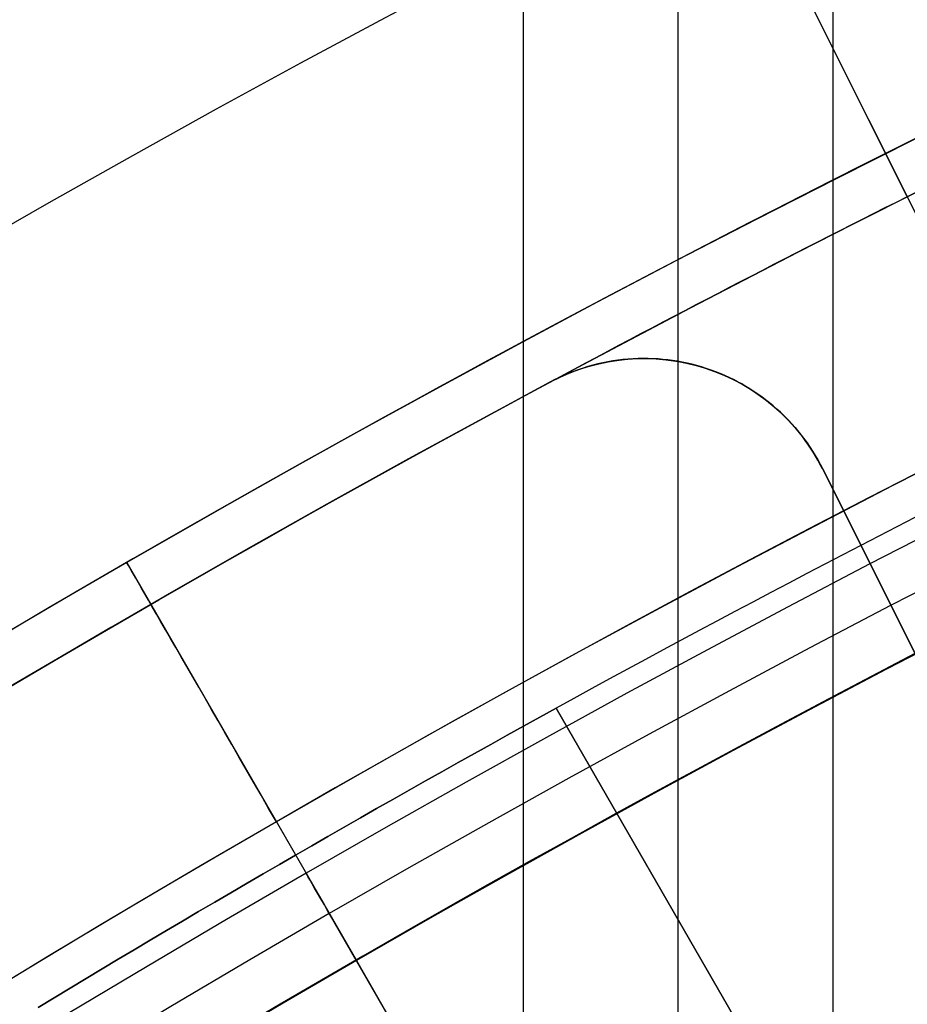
# Model space of a CAD drawing. Extents: x 19499 to 20475, y -6718 to -5871.
# Tile 33 of 60: x 19949.82 to 19954.27, y -6340.21 to -6335.28. Entities that reach past the tile are written whole.
import ezdxf

# ---------------------------------------------------------------- set-up
doc = ezdxf.new("R2010")
doc.units = 0
doc.layers.get('0').update_dxf_attribs({"linetype": 'CONTINUOUS'})
doc.layers.add('BLANCO_METALICO', color=7, linetype='CONTINUOUS')
doc.layers.add('COLOR', color=7, linetype='CONTINUOUS')

msp = doc.modelspace()

# ---------------------------------------------------------------- linework, layer by layer
for p, q in [((19952.34196950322, -5871.438871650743, 56.29548337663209), (19952.34196949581, -6358.773245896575, 56.29548337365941)), ((19953.11859074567, -6358.063042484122, 56.71842685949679), (19953.11859074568, -5871.438871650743, 56.71842685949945)), ((19953.89521199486, -5871.438871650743, 57.1413703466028), (19953.89521198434, -6357.380755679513, 57.14137034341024)), ((19950.35453021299, -6337.998610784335, 89.37470231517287), (19951.50453021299, -6339.990469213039, 89.37470231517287)), ((19950.35453021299, -6337.998610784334, 48.00000292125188), (19950.35453021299, -6337.998610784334, 54.89315626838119)), ((19950.35453021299, -6337.998610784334, 60.58108248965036), (19950.35453021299, -6337.998610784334, 89.37470231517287)), ((19951.10453021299, -6339.297648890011, 46.50000292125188), (19951.50453021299, -6339.990469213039, 46.50000292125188)), ((19961.87569657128, -6357.953856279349, 103.091743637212), (19951.37006307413, -6339.757565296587, 89.0558051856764)), ((19951.50453021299, -6339.990469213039, 46.50000292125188), (19951.50453021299, -6339.990469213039, 55.15864208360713)), ((19951.50453021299, -6339.990469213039, 60.84658838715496), (19951.50453021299, -6339.990469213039, 89.37470231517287)), ((19951.50603042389, -6339.993067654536, 88.12500292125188), (19960.93014173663, -6356.316107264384, 88.12500292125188))]:
    msp.add_line(p, q)
at = {"extrusion": (-0.2249510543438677, -1.11795451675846e-14, 0.9743700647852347)}
msp.add_lwpolyline([(6360.200023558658, 19552.36882843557), (6359.724608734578, 19552.03371077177), (6359.251445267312, 19551.69451949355), (6358.780582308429, 19551.35127798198), (6358.31206871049, 19551.00401044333), (6357.845953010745, 19550.65274190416), (6357.382283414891, 19550.29749820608), (6356.921107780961, 19549.93830600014), (6356.462473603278, 19549.5751927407), (6356.006427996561, 19549.208186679), (6355.553017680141, 19548.83731685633), (6355.102288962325, 19548.46261309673), (6354.654287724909, 19548.08410599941), (6354.209059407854, 19547.7018269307), (6353.766648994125, 19547.31580801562), (6353.327100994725, 19546.92608212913), (6352.890459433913, 19546.53268288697), (6352.456767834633, 19546.13564463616), (6352.026069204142, 19545.73500244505), (6351.598406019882, 19545.33079209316), (6351.173820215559, 19544.92305006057), (6350.752353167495, 19544.51181351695), (6350.334045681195, 19544.09712031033), (6349.918937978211, 19543.67900895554), (6349.507069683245, 19543.25751862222), (6349.098479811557, 19542.83268912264), (6348.693206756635, 19542.40456089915), (6348.291288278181, 19541.97317501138), (6347.892761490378, 19541.53857312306), (6347.497662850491, 19541.10079748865), (6347.106028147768, 19540.6598909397), (6346.717892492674, 19540.21589687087), (6346.333290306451, 19539.76885922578), (6345.952255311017, 19539.31882248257), (6345.574820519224, 19538.86583163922), (6345.20101822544, 19538.4099321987), (6344.830879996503, 19537.95117015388), (6344.464436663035, 19537.48959197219), (6344.101718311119, 19537.02524458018), (6343.742754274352, 19536.55817534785), (6343.387573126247, 19536.08843207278), (6343.036202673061, 19535.61606296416), (6342.688669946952, 19535.14111662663), (6342.345001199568, 19534.66364204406), (6342.005221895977, 19534.18368856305), (6341.669356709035, 19533.70130587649), (6341.33742951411, 19533.21654400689), (6341.009463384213, 19532.72945328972), (6340.685480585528, 19532.24008435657), (6340.365502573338, 19531.7484881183), (6340.049549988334, 19531.25471574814), (6339.737642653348, 19530.75881866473), (6339.429799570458, 19530.26084851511), (6339.1260389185, 19529.76085715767), (6338.826378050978, 19529.25889664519), (6338.530833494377, 19528.75501920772), (6338.239420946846, 19528.24927723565), (6337.952155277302, 19527.74172326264), (6337.669050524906, 19527.23240994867), (6337.390119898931, 19526.72139006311), (6337.115375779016, 19526.2087164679), (6336.844829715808, 19525.69444210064), (6336.578492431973, 19525.17861995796), (6336.31637382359, 19524.66130307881), (6336.058482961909, 19524.14254452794), (6335.804828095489, 19523.62239737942), (6335.555416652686, 19523.10091470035), (6335.310255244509, 19522.5781495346), (6335.069349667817, 19522.0541548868), (6334.832704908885, 19521.52898370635), (6334.600325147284, 19521.00268887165), (6334.372213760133, 19520.4753231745), (6334.148373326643, 19519.94693930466), (6333.928805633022, 19519.41758983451), (6333.713511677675, 19518.88732720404), (6333.502491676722, 19518.35620370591), (6333.295745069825, 19517.82427147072), (6333.093270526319, 19517.29158245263), (6332.895065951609, 19516.75818841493), (6332.701128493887, 19516.22414091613), (6332.511454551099, 19515.68949129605), (6332.326039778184, 19515.15429066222), (6332.144879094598, 19514.61858987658), (6331.967966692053, 19514.08243954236), (6331.795296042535, 19513.54588999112), (6331.626859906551, 19513.00899127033), (6331.462650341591, 19512.47179313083), (6331.302658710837, 19511.93434501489), (6331.146875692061, 19511.39669604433), (6330.995291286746, 19510.85889500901), (6330.847894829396, 19510.32099035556), (6330.70467499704, 19509.78303017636), (6330.565619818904, 19509.24506219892), (6330.430716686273, 19508.70713377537), (6330.299952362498, 19508.1692918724), (6330.173312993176, 19507.6315830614), (6330.050784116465, 19507.09405350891), (6329.932350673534, 19506.55674896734), (6329.817997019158, 19506.01971476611), (6329.70770693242, 19505.48299580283), (6329.601463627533, 19504.94663653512), (6329.499249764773, 19504.41068097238), (6329.401047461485, 19503.87517266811), (6329.306838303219, 19503.34015471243), (6329.216603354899, 19502.80566972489), (6329.130323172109, 19502.27175984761), (6329.047977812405, 19501.73846673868), (6328.969546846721, 19501.20583156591), (6328.895009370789, 19500.67389500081), (6328.824344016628, 19500.14269721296), (6328.757528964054, 19499.61227786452), (6328.694541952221, 19499.0826761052), (6328.635360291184, 19498.5539305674), (6328.579960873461, 19498.02607936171), (6328.528320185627, 19497.49916007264), (6328.480414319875, 19496.97320975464), (6328.436218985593, 19496.44826492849), (6328.39570952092, 19495.9243615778), (6328.358860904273, 19495.40153514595), (6328.325647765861, 19494.87982053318), (6328.296044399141, 19494.35925209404), (6328.270024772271, 19493.83986363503), (6328.247562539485, 19493.32168841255), (6328.228631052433, 19492.80475913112), (6328.213203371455, 19492.28910794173), (6328.201252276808, 19491.77476644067), (6328.192750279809, 19491.26176566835), (6328.187669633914, 19490.75013610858), (6328.185982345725, 19490.23990768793), (6328.187729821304, 19489.7206589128), (6328.192992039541, 19489.1999596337), (6328.201798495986, 19488.67784140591), (6328.214178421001, 19488.15433638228), (6328.23016076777, 19487.62947731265), (6328.249774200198, 19487.10329754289), (6328.273047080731, 19486.57583101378), (6328.300007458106, 19486.0471122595), (6328.330683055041, 19485.51717640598), (6328.36510125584, 19484.98605916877), (6328.403289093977, 19484.45379685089), (6328.445273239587, 19483.9204263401), (6328.491079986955, 19483.38598510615), (6328.540735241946, 19482.85051119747), (6328.594264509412, 19482.31404323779), (6328.651692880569, 19481.77662042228), (6328.713045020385, 19481.23828251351), (6328.778345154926, 19480.69906983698), (6328.847617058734, 19480.15902327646), (6328.920884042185, 19479.61818426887), (6328.998168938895, 19479.076594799), (6329.079494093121, 19478.53429739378), (6329.164881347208, 19477.99133511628), (6329.254352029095, 19477.44775155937), (6329.347926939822, 19476.90359083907), (6329.445626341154, 19476.35889758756), (6329.547469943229, 19475.81371694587), (6329.653476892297, 19475.2680945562), (6329.763665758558, 19474.72207655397), (6329.87805452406, 19474.17570955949), (6329.996660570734, 19473.62904066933), (6330.119500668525, 19473.08211744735), (6330.24659096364, 19472.53498791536), (6330.377946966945, 19471.98770054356), (6330.513583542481, 19471.44030424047), (6330.653514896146, 19470.89284834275), (6330.797754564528, 19470.34538260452), (6330.946315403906, 19469.79795718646), (6331.099209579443, 19469.25062264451), (6331.256448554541, 19468.70342991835), (6331.418043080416, 19468.15643031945), (6331.584003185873, 19467.60967551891), (6331.754338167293, 19467.06321753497), (6331.929056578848, 19466.51710872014), (6332.108166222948, 19465.97140174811), (6332.291674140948, 19465.42614960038), (6332.479586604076, 19464.8814055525), (6332.671909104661, 19464.33722316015), (6332.868646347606, 19463.79365624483), (6333.069802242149, 19463.25075887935), (6333.275379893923, 19462.70858537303), (6333.48538159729, 19462.16719025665), (6333.699808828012, 19461.62662826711), (6333.918662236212, 19461.08695433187), (6334.141941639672, 19460.54822355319), (6334.369646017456, 19460.01049119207), (6334.601773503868, 19459.47381265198), (6334.83832138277, 19458.93824346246), (6335.079286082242, 19458.40383926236), (6335.324663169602, 19457.87065578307), (6335.574447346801, 19457.33874883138), (6335.828632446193, 19456.8081742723), (6336.087211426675, 19456.27898801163), (6336.350176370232, 19455.75124597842), (6336.617518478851, 19455.22500410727), (6336.889228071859, 19454.70031832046), (6337.165294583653, 19454.17724451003), (6337.445706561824, 19453.65583851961), (6337.730451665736, 19453.13615612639), (6338.019516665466, 19452.61825302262), (6338.31288744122, 19452.10218479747), (6338.610548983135, 19451.58800691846), (6338.912485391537, 19451.07577471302), (6339.218679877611, 19450.56554334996), (6339.529114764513, 19450.05736782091), (6339.843771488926, 19449.55130292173), (6340.162630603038, 19449.04740323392), (6340.485671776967, 19448.54572310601), (6340.812873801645, 19448.04631663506), (6341.144214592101, 19447.54923764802), (6341.479671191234, 19447.05453968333), (6341.819219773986, 19446.56227597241), (6342.16283565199, 19446.07249942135), (6342.510493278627, 19445.58526259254), (6342.862166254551, 19445.10061768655), (6343.217827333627, 19444.618616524), (6343.577448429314, 19444.13931052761), (6343.941000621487, 19443.66275070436), (6344.30845416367, 19443.18898762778), (6344.679778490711, 19442.71807142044), (6345.054942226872, 19442.25005173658), (6345.433913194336, 19441.78497774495), (6345.816658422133, 19441.3228981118), (6346.203144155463, 19440.8638609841), (6346.593335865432, 19440.40791397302), (6346.987198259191, 19439.95510413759), (6347.384695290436, 19439.50547796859), (6347.785790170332, 19439.05908137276), (6348.190445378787, 19438.61595965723), (6348.598622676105, 19438.17615751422), (6349.010283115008, 19437.73971900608), (6349.42538705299, 19437.30668755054), (6349.843894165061, 19436.87710590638), (6350.265763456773, 19436.45101615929), (6350.690953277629, 19436.0284597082), (6351.119421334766, 19435.60947725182), (6351.55112470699, 19435.1941087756), (6351.986019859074, 19434.78239353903), (6352.42406265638, 19434.37437006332), (6352.865208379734, 19433.97007611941), (6353.30941174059, 19433.56954871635), (6353.756626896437, 19433.17282409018), (6354.206807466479, 19432.77993769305), (6354.659906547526, 19432.39092418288), (6355.115876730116, 19432.0058174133), (6355.574670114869, 19431.62465042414), (6356.036238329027, 19431.24745543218), (6356.500532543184, 19430.87426382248), (6356.967503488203, 19430.50510614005), (6357.437101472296, 19430.14001208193), (6357.909276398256, 19429.77901048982), (6358.383977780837, 19429.422129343), (6358.861154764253, 19429.06939575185), (6359.340756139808, 19428.72083595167), (6359.822730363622, 19428.37647529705), (6360.307025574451, 19428.03633825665), (6360.793589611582, 19427.70044840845), (6361.282370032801, 19427.3688284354)], dxfattribs=at)
at = {"extrusion": (-0.2249510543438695, -3.015203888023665e-14, 0.9743700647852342)}
msp.add_lwpolyline([(6359.442406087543, 19427.36882843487), (6358.976475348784, 19427.70615198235), (6358.51281594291, 19428.04741172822), (6358.051474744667, 19428.39258390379), (6357.592498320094, 19428.74164396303), (6357.13593291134, 19429.0945665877), (6356.681824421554, 19429.45132569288), (6356.230218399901, 19429.81189443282), (6355.781160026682, 19430.17624520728), (6355.334694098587, 19430.54434966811), (6354.890865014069, 19430.91617872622), (6354.449716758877, 19431.291702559), (6354.011292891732, 19431.67089061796), (6353.57563653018, 19432.05371163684), (6353.14279033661, 19432.44013363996), (6352.71279650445, 19432.83012395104), (6352.285696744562, 19433.22364920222), (6351.861532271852, 19433.62067534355), (6351.440343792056, 19434.02116765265), (6351.022171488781, 19434.42509074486), (6350.607055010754, 19434.83240858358), (6350.195033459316, 19435.24308449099), (6349.786145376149, 19435.65708115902), (6349.380428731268, 19436.07436066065), (6348.977920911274, 19436.49488446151), (6348.578658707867, 19436.91861343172), (6348.182678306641, 19437.34550785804), (6347.790015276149, 19437.77552745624), (6347.400704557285, 19438.20863138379), (6347.014780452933, 19438.64477825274), (6346.632276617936, 19439.0839261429), (6346.253226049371, 19439.52603261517), (6345.877661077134, 19439.97105472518), (6345.505613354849, 19440.41894903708), (6345.137113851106, 19440.8696716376), (6344.772192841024, 19441.32317815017), (6344.410879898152, 19441.77942374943), (6344.05320388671, 19442.23836317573), (6343.699192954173, 19442.69995074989), (6343.348874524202, 19443.1641403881), (6343.002275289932, 19443.63088561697), (6342.659421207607, 19444.10013958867), (6342.320337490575, 19444.57185509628), (6341.985048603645, 19445.04598458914), (6341.653578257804, 19445.52248018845), (6341.325949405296, 19446.00129370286), (6341.002184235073, 19446.4823766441), (6340.682304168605, 19446.96568024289), (6340.366329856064, 19447.45115546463), (6340.054281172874, 19447.93875302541), (6339.746177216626, 19448.42842340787), (6339.442036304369, 19448.92011687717), (6339.141875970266, 19449.41378349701), (6338.845712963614, 19449.90937314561), (6338.553563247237, 19450.40683553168), (6338.265441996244, 19450.90612021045), (6337.981363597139, 19451.40717659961), (6337.701341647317, 19451.90995399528), (6337.4253889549, 19452.41440158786), (6337.153517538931, 19452.92046847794), (6336.885738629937, 19453.42810369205), (6336.622062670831, 19453.93725619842), (6336.362499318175, 19454.44787492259), (6336.107057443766, 19454.95990876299), (6335.855745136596, 19455.47330660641), (6335.608569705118, 19455.98801734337), (6335.365537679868, 19456.50398988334), (6335.126654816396, 19457.02117316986), (6334.891926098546, 19457.53951619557), (6334.661355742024, 19458.05896801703), (6334.434947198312, 19458.57947776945), (6334.212703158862, 19459.10099468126), (6333.994625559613, 19459.62346808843), (6333.780715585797, 19460.14684744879), (6333.57097367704, 19460.67108235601), (6333.365399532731, 19461.19612255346), (6333.163992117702, 19461.72191794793), (6332.96674966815, 19462.24841862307), (6332.773669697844, 19462.77557485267), (6332.58474900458, 19463.30333711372), (6332.399983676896, 19463.83165609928), (6332.219369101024, 19464.36048273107), (6332.042899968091, 19464.88976817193), (6331.870570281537, 19465.41946383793), (6331.702373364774, 19465.94952141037), (6331.538301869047, 19466.47989284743), (6331.378347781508, 19467.01053039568), (6331.222502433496, 19467.54138660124), (6331.070756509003, 19468.07241432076), (6330.923100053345, 19468.60356673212), (6330.779522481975, 19469.13479734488), (6330.640012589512, 19469.66606001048), (6330.504558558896, 19470.19730893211), (6330.373147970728, 19470.72849867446), (6330.245767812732, 19471.25958417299), (6330.122404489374, 19471.79052074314), (6330.003043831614, 19472.32126408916), (6329.887671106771, 19472.85177031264), (6329.776271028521, 19473.38199592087), (6329.668827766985, 19473.91189783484), (6329.565324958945, 19474.44143339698), (6329.465745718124, 19474.97056037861), (6329.370072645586, 19475.49923698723), (6329.278287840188, 19476.02742187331), (6329.190372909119, 19476.55507413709), (6329.1063089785, 19477.08215333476), (6329.026076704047, 19477.60861948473), (6328.949656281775, 19478.13443307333), (6328.87702745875, 19478.65955506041), (6328.80816954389, 19479.18394688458), (6328.743061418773, 19479.70757046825), (6328.681681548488, 19480.2303882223), (6328.624007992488, 19480.75236305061), (6328.570018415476, 19481.27345835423), (6328.51969009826, 19481.79363803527), (6328.472999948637, 19482.31286650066), (6328.429924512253, 19482.83110866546), (6328.390439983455, 19483.34832995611), (6328.354522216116, 19483.86449631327), (6328.322146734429, 19484.37957419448), (6328.293288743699, 19484.89353057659), (6328.267923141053, 19485.40633295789), (6328.246024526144, 19485.91794936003), (6328.227567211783, 19486.42834832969), (6328.212525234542, 19486.93749894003), (6328.20087236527, 19487.44537079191), (6328.19258211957, 19487.95193401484), (6328.187627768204, 19488.45715926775), (6328.185982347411, 19488.96101773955), (6328.187775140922, 19489.48695627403), (6328.193174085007, 19490.0143824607), (6328.202209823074, 19490.54326349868), (6328.214912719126, 19491.07356595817), (6328.231312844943, 19491.60525578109), (6328.251439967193, 19492.1382982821), (6328.275323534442, 19492.67265814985), (6328.302992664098, 19493.2082994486), (6328.334476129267, 19493.74518562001), (6328.369802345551, 19494.28327948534), (6328.408999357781, 19494.82254324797), (6328.452094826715, 19495.36293849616), (6328.499116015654, 19495.90442620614), (6328.550089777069, 19496.44696674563), (6328.605042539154, 19496.99051987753), (6328.664000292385, 19497.53504476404), (6328.726988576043, 19498.08049997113), (6328.794032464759, 19498.62684347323), (6328.865156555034, 19499.17403265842), (6328.94038495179, 19499.72202433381), (6329.01974125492, 19500.27077473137), (6329.10324854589, 19500.82023951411), (6329.190929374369, 19501.37037378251), (6329.282805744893, 19501.92113208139), (6329.378899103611, 19502.47246840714), (6329.479230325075, 19503.02433621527), (6329.583819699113, 19503.57668842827), (6329.692686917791, 19504.12947744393), (6329.805851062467, 19504.68265514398), (6329.923330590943, 19505.23617290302), (6330.045143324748, 19505.78998159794), (6330.171306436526, 19506.34403161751), (6330.301836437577, 19506.89827287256), (6330.436749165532, 19507.45265480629), (6330.57605977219, 19508.0071264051), (6330.719782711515, 19508.56163620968), (6330.867931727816, 19509.11613232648), (6331.020519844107, 19509.67056243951), (6331.177559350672, 19510.22487382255), (6331.339061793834, 19510.77901335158), (6331.505037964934, 19511.33292751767), (6331.675497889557, 19511.88656244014), (6331.85045081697, 19512.43986388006), (6332.029905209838, 19512.99277725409), (6332.213868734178, 19513.54524764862), (6332.402348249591, 19514.09721983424), (6332.595349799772, 19514.64863828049), (6332.792878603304, 19515.19944717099), (6332.994939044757, 19515.74959041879), (6333.201534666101, 19516.29901168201), (6333.412668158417, 19516.84765437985), (6333.62834135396, 19517.39546170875), (6333.848555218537, 19517.94237665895), (6334.073309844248, 19518.4883420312), (6334.302604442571, 19519.03330045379), (6334.536437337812, 19519.57719439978), (6334.774805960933, 19520.11996620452), (6335.017706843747, 19520.66155808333), (6335.265135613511, 19521.20191214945), (6335.517086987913, 19521.74097043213), (6335.773554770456, 19522.27867489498), (6336.034531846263, 19522.81496745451), (6336.30001017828, 19523.34978999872), (6336.569980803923, 19523.88308440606), (6336.844433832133, 19524.4147925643), (6337.123358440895, 19524.94485638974), (6337.406742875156, 19525.47321784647), (6337.694574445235, 19525.99981896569), (6337.986839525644, 19526.5246018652), (6338.283523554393, 19527.047508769), (6338.584611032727, 19527.56848202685), (6338.890085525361, 19528.08746413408), (6339.199929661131, 19528.60439775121), (6339.514125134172, 19529.11922572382), (6339.832652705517, 19529.63189110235), (6340.1554922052, 19530.14233716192), (6340.482622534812, 19530.6505074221), (6340.814021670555, 19531.15634566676), (6341.14966666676, 19531.6597959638), (6341.489533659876, 19532.16080268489), (6341.833597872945, 19532.6593105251), (6342.181833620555, 19533.15526452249), (6342.534214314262, 19533.64861007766), (6342.890712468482, 19534.13929297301), (6343.251299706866, 19534.62725939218), (6343.615946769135, 19535.11245593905), (6343.984623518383, 19535.59482965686), (6344.357298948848, 19536.07432804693), (6344.733941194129, 19536.55089908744), (6345.114517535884, 19537.02449125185), (6345.498994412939, 19537.49505352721), (6345.887337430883, 19537.96253543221), (6346.279511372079, 19538.42688703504), (6346.67548020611, 19538.888058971), (6347.075207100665, 19539.34600245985), (6347.47865443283, 19539.80066932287), (6347.885783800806, 19540.25201199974), (6348.29655603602, 19540.69998356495), (6348.710931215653, 19541.14453774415), (6349.128868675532, 19541.58562892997), (6349.550327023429, 19542.02321219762), (6349.975264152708, 19542.45724332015), (6350.403637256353, 19542.88767878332), (6350.835402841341, 19543.31447580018), (6351.270516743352, 19543.73759232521), (6351.708934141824, 19544.15698706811), (6352.150609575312, 19544.57261950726), (6352.595496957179, 19544.98444990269), (6353.043549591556, 19545.39243930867), (6353.494720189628, 19545.79654958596), (6353.948960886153, 19546.19674341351), (6354.406223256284, 19546.59298429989), (6354.866458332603, 19546.98523659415), (6355.329616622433, 19547.37346549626), (6355.795648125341, 19547.7576370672), (6356.26450235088, 19548.13771823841), (6356.736128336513, 19548.51367682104), (6357.210474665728, 19548.88548151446), (6357.687489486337, 19549.25310191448), (6358.167120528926, 19549.61650852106), (6358.649315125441, 19549.97567274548), (6359.134020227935, 19550.33056691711), (6359.621182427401, 19550.68116428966), (6360.110747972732, 19551.02743904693), (6360.602662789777, 19551.36936630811), (6361.09687250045, 19551.70692213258), (6361.593322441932, 19552.04008352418), (6362.091957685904, 19552.36882843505)], dxfattribs=at)
at = {"extrusion": (-0.22495105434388, -7.42592876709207e-14, 0.9743700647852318)}
msp.add_lwpolyline([(6365.65021169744, 19427.3688284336), (6365.139662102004, 19427.67779683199), (6364.631116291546, 19427.99146154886), (6364.124634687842, 19428.30980361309), (6363.620277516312, 19428.63280297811), (6363.1181047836, 19428.96043852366), (6362.618176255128, 19429.2926880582), (6362.120551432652, 19429.62952832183), (6361.625289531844, 19429.97093498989), (6361.132449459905, 19430.31688267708), (6360.642089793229, 19430.66734494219), (6360.154268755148, 19431.02229429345), (6359.669044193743, 19431.38170219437), (6359.186473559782, 19431.74553907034), (6358.706613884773, 19432.11377431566), (6358.229521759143, 19432.48637630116), (6357.755253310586, 19432.86331238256), (6357.283864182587, 19433.2445489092), (6356.81540951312, 19433.63005123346), (6356.349943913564, 19434.01978372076), (6355.887521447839, 19434.41370976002), (6355.428195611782, 19434.81179177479), (6354.97201931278, 19435.21399123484), (6354.519044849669, 19435.62026866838), (6354.069323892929, 19436.03058367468), (6353.622907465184, 19436.4448949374), (6353.179845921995, 19436.86316023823), (6352.740188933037, 19437.2853364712), (6352.303985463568, 19437.71137965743), (6351.871283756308, 19438.14124496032), (6351.442131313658, 19438.57488670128), (6351.016574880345, 19439.01225837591), (6350.594660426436, 19439.45331267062), (6350.176433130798, 19439.89800147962), (6349.761937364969, 19440.34627592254), (6349.351216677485, 19440.79808636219), (6348.944313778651, 19441.25338242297), (6348.541270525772, 19441.71211300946), (6348.142127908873, 19442.17422632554), (6347.746926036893, 19442.63966989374), (6347.355704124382, 19443.10839057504), (6346.968500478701, 19443.58033458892), (6346.585352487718, 19444.05544753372), (6346.206296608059, 19444.53367440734), (6345.83136835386, 19445.01495962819), (6345.460602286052, 19445.49924705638), (6345.094032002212, 19445.98648001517), (6344.731690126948, 19446.47660131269), (6344.37360830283, 19446.96955326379), (6344.019817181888, 19447.4652777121), (6343.670346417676, 19447.96371605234), (6343.32522465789, 19448.46480925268), (6342.984479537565, 19448.96849787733), (6342.648137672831, 19449.47472210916), (6342.316224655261, 19449.98342177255), (6341.988765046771, 19450.49453635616), (6341.665782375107, 19451.00800503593), (6341.34729912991, 19451.52376669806), (6341.033336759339, 19452.04175996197), (6340.723915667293, 19452.5619232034), (6340.419055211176, 19453.08419457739), (6340.118773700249, 19453.60851204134), (6339.823088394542, 19454.13481337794), (6339.53201550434, 19454.66303621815), (6339.245570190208, 19455.19311806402), (6338.963766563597, 19455.72499631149), (6338.686617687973, 19456.25860827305), (6338.41413558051, 19456.7938912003), (6338.146331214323, 19457.33078230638), (6337.883214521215, 19457.86921878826), (6337.624794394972, 19458.40913784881), (6337.371078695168, 19458.9504767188), (6337.122074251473, 19459.4931726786), (6336.877786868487, 19460.03716307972), (6336.638221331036, 19460.58238536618), (6336.403381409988, 19461.1287770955), (6336.173269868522, 19461.67627595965), (6335.947888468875, 19462.22481980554), (6335.727237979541, 19462.77434665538), (6335.511318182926, 19463.32479472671), (6335.300127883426, 19463.87610245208), (6335.093664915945, 19464.42820849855), (6334.891926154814, 19464.98105178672), (6334.694907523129, 19465.5345715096), (6334.502604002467, 19466.088707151), (6334.315009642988, 19466.64339850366), (6334.132117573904, 19467.198585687), (6333.95392001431, 19467.75420916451), (6333.780408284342, 19468.31020976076), (6333.611572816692, 19468.86652867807), (6333.447403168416, 19469.42310751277), (6333.28788803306, 19469.97988827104), (6333.133015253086, 19470.53681338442), (6332.982771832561, 19471.09382572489), (6332.837143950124, 19471.6508686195), (6332.696116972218, 19472.20788586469), (6332.559675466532, 19472.76482174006), (6332.427803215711, 19473.32162102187), (6332.300483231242, 19473.87822899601), (6332.177697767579, 19474.43459147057), (6332.05942833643, 19474.99065478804), (6331.945655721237, 19475.54636583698), (6331.836359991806, 19476.10167206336), (6331.731520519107, 19476.65652148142), (6331.631115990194, 19477.2108626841), (6331.535124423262, 19477.76464485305), (6331.443523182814, 19478.31781776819), (6331.356288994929, 19478.87033181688), (6331.273397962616, 19479.42213800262), (6331.194825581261, 19479.97318795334), (6331.120546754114, 19480.52343392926), (6331.05053580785, 19481.07282883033), (6330.984766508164, 19481.62132620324), (6330.923212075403, 19482.16888024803), (6330.865845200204, 19482.71544582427), (6330.81263805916, 19483.26097845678), (6330.76356233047, 19483.80543434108), (6330.718589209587, 19484.34877034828), (6330.677689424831, 19484.89094402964), (6330.640833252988, 19485.43191362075), (6330.607990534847, 19485.97163804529), (6330.579130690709, 19486.5100769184), (6330.554222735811, 19487.04719054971), (6330.533235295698, 19487.58293994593), (6330.516136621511, 19488.11728681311), (6330.502894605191, 19488.65019355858), (6330.493476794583, 19489.18162329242), (6330.487850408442, 19489.71153982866), (6330.48598235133, 19490.23990768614), (6330.487781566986, 19490.75844860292), (6330.493200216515, 19491.27848183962), (6330.502269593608, 19491.79997387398), (6330.515020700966, 19492.32289052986), (6330.531484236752, 19492.84719697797), (6330.551690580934, 19493.3728577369), (6330.575669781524, 19493.89983667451), (6330.603451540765, 19494.42809700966), (6330.635065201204, 19494.95760131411), (6330.670539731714, 19495.48831151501), (6330.709903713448, 19496.02018889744), (6330.753185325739, 19496.55319410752), (6330.800412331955, 19497.08728715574), (6330.851612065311, 19497.62242742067), (6330.906811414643, 19498.158573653), (6330.966036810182, 19498.69568398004), (6331.029314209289, 19499.23371591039), (6331.096669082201, 19499.77262633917), (6331.168126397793, 19500.3123715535), (6331.243710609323, 19500.85290723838), (6331.323445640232, 19501.39418848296), (6331.407354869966, 19501.93616978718), (6331.495461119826, 19502.47880506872), (6331.587786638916, 19503.0220476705), (6331.684353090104, 19503.56585036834), (6331.7851815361, 19504.11016537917), (6331.890292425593, 19504.65494436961), (6331.999705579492, 19505.20013846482), (6332.113440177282, 19505.74569825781), (6332.231514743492, 19506.29157381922), (6332.353947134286, 19506.83771470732), (6332.48075452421, 19507.38406997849), (6332.611953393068, 19507.93058819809), (6332.747559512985, 19508.47721745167), (6332.887587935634, 19509.02390535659), (6333.032052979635, 19509.570599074), (6333.180968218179, 19510.11724532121), (6333.334346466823, 19510.66379038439), (6333.492199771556, 19511.21018013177), (6333.65453939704, 19511.75636002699), (6333.821375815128, 19512.30227514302), (6333.99271869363, 19512.84787017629), (6334.168576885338, 19513.39308946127), (6334.348958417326, 19513.93787698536), (6334.53387048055, 19514.48217640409), (6334.723319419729, 19515.02593105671), (6334.917310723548, 19515.56908398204), (6335.115849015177, 19516.11157793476), (6335.318938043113, 19516.65335540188), (6335.526580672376, 19517.19435861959), (6335.738778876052, 19517.73452959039), (6335.955533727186, 19518.27381010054), (6336.176845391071, 19518.81214173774), (6336.402713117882, 19519.34946590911), (6336.633135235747, 19519.88572385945), (6336.868109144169, 19520.42085668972), (6337.107631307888, 19520.95480537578), (6337.351697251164, 19521.48751078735), (6337.600301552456, 19522.01891370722), (6337.853437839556, 19522.54895485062), (6338.111098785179, 19523.07757488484), (6338.373276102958, 19523.60471444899), (6338.639960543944, 19524.13031417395), (6338.911141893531, 19524.65431470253), (6339.186808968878, 19525.17665670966), (6339.466949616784, 19525.69728092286), (6339.751550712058, 19526.21612814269), (6340.040598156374, 19526.73313926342), (6340.334076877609, 19527.24825529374), (6340.631970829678, 19527.76141737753), (6340.934262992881, 19528.27256681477), (6341.240935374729, 19528.78164508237), (6341.551969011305, 19529.28859385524), (6341.867343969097, 19529.79335502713), (6342.187039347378, 19530.2958707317), (6342.51103328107, 19530.7960833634), (6342.839302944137, 19531.29393559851), (6343.171824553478, 19531.78937041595), (6343.508573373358, 19532.28233111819), (6343.849523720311, 19532.77276135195), (6344.194648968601, 19533.26060512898), (6344.543921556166, 19533.74580684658), (6344.897312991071, 19534.22831130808), (6345.254793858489, 19534.70806374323), (6345.61633382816, 19535.18500982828), (6345.981901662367, 19535.65909570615), (6346.351465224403, 19536.13026800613), (6346.724991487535, 19536.59847386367), (6347.102446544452, 19537.06366093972), (6347.483795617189, 19537.52577744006), (6347.869003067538, 19537.98477213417), (6348.258032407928, 19538.44059437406), (6348.650846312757, 19538.89319411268), (6349.047406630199, 19539.34252192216), (6349.447674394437, 19539.78852901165), (6349.851609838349, 19540.23116724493), (6350.259172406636, 19540.67038915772), (6350.670320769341, 19541.10614797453), (6351.085012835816, 19541.5383976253), (6351.503205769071, 19541.96709276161), (6351.924856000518, 19542.39218877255), (6352.3499192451, 19542.81364180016), (6352.778350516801, 19543.23140875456), (6353.210104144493, 19543.64544732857), (6353.645133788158, 19544.05571601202), (6354.083392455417, 19544.46217410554), (6354.524832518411, 19544.86478173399), (6354.96940573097, 19545.26349985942), (6355.417063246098, 19545.65829029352), (6355.867755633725, 19546.04911570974), (6356.32143289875, 19546.4359396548), (6356.77804449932, 19546.81872655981), (6357.237539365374, 19547.1974417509), (6357.699865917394, 19547.5720514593), (6358.164972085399, 19547.94252283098), (6358.632805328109, 19548.30882393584), (6359.103312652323, 19548.67092377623), (6359.576440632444, 19549.02879229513), (6360.052135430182, 19549.3824003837), (6360.530342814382, 19549.73171988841), (6361.011008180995, 19550.07672361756), (6361.49407657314, 19550.4173853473), (6361.979492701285, 19550.7536798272), (6362.467200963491, 19551.08558278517), (6362.957145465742, 19551.41307093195), (6363.449270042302, 19551.73612196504), (6363.943518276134, 19552.05471457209), (6364.439833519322, 19552.36882843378)], dxfattribs=at)
at = {"extrusion": (-0.2249510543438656, 5.193090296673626e-14, 0.9743700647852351)}
msp.add_lwpolyline([(6365.957210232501, 19552.0150576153), (6365.443096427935, 19551.70746831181), (6364.93096886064, 19551.39512772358), (6364.420888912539, 19551.07805444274), (6363.912917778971, 19550.75626815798), (6363.40711644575, 19550.42978965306), (6362.903545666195, 19550.09864080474), (6362.402265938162, 19549.76284458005), (6361.903337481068, 19549.42242503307), (6361.406820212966, 19549.07740730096), (6360.912773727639, 19548.72781759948), (6360.421257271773, 19548.37368321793), (6359.932329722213, 19548.01503251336), (6359.446049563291, 19547.65189490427), (6358.962474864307, 19547.28430086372), (6358.481663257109, 19546.91228191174), (6358.003671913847, 19546.53587060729), (6357.52855752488, 19546.15510053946), (6357.056376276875, 19545.77000631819), (6356.587183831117, 19545.38062356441), (6356.121035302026, 19544.98698889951), (6355.657985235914, 19544.58913993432), (6355.198087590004, 19544.18711525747), (6354.74139571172, 19543.78095442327), (6354.287962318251, 19543.37069793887), (6353.837839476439, 19542.95638725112), (6353.391078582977, 19542.53806473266), (6352.947730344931, 19542.11577366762), (6352.507844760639, 19541.68955823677), (6352.071471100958, 19541.25946350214), (6351.638657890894, 19540.82553539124), (6351.209452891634, 19540.38782068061), (6350.783903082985, 19539.94636697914), (6350.362054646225, 19539.50122271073), (6349.943952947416, 19539.05243709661), (6349.52964252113, 19538.60006013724), (6349.119167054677, 19538.14414259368), (6348.712569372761, 19537.68473596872), (6348.309891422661, 19537.2218924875), (6347.911174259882, 19536.7556650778), (6347.516458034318, 19536.28610734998), (6347.125781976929, 19535.81327357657), (6346.739184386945, 19535.33721867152), (6346.356702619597, 19534.85799816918), (6345.978373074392, 19534.37566820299), (6345.604231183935, 19533.89028548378), (6345.234311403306, 19533.40190727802), (6344.8686472, 19532.91059138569), (6344.507271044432, 19532.41639611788), (6344.150214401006, 19531.91938027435), (6343.797507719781, 19531.41960312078), (6343.449180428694, 19530.9171243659), (6343.105260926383, 19530.41200413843), (6342.765776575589, 19529.90430296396), (6342.430753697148, 19529.39408174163), (6342.100217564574, 19528.88140172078), (6341.774192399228, 19528.36632447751), (6341.452701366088, 19527.84891189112), (6341.135766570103, 19527.32922612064), (6340.823409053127, 19526.80732958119), (6340.515648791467, 19526.28328492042), (6340.212504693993, 19525.75715499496), (6339.913994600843, 19525.22900284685), (6339.620135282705, 19524.69889168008), (6339.330942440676, 19524.16688483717), (6339.046430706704, 19523.6330457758), (6338.766613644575, 19523.0974380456), (6338.49150375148, 19522.56012526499), (6338.221112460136, 19522.02117109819), (6337.955450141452, 19521.4806392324), (6337.694526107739, 19520.93859335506), (6337.438348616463, 19520.39509713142), (6337.186924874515, 19519.85021418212), (6336.94026104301, 19519.3040080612), (6336.69836224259, 19518.75654223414), (6336.461232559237, 19518.2078800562), (6336.228875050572, 19517.65808475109), (6336.001291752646, 19517.10721938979), (6335.778483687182, 19516.55534686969), (6335.560450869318, 19516.00252989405), (6335.347192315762, 19515.4488309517), (6335.138706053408, 19514.89431229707), (6334.934989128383, 19514.33903593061), (6334.7360376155, 19513.78306357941), (6334.541846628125, 19513.22645667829), (6334.352410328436, 19512.66927635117), (6334.167721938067, 19512.11158339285), (6333.987773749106, 19511.55343825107), (6333.812557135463, 19510.99490100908), (6333.642062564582, 19510.43603136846), (6333.476279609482, 19509.87688863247), (6333.315196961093, 19509.31753168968), (6333.158802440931, 19508.75801899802), (6333.007083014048, 19508.19840856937), (6332.860024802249, 19507.6387579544), (6332.717613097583, 19507.07912422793), (6332.579832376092, 19506.51956397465), (6332.446666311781, 19505.96013327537), (6332.318097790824, 19505.40088769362), (6332.194108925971, 19504.84188226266), (6332.074681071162, 19504.28317147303), (6331.959794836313, 19503.72480926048), (6331.849430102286, 19503.1668489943), (6331.743566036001, 19502.60934346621), (6331.642181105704, 19502.05234487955), (6331.545253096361, 19501.49590483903), (6331.452759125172, 19500.94007434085), (6331.364675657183, 19500.38490376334), (6331.280978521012, 19499.83044285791), (6331.20164292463, 19499.27674074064), (6331.126643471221, 19498.72384588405), (6331.055954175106, 19498.17180610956), (6330.989548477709, 19497.62066858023), (6330.927399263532, 19497.07047979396), (6330.869478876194, 19496.52128557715), (6330.815759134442, 19495.97313107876), (6330.766211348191, 19495.4260607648), (6330.720806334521, 19494.88011841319), (6330.67951443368, 19494.33534710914), (6330.642305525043, 19493.79178924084), (6330.609149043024, 19493.24948649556), (6330.580013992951, 19492.70847985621), (6330.554868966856, 19492.16880959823), (6330.533682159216, 19491.63051528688), (6330.516421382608, 19491.09363577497), (6330.503054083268, 19490.55820920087), (6330.493547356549, 19490.02427298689), (6330.487867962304, 19489.49186383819), (6330.485982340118, 19488.96101774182), (6330.487734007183, 19488.44937446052), (6330.493009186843, 19487.93627781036), (6330.501837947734, 19487.4217599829), (6330.514250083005, 19486.90585378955), (6330.530275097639, 19486.38859266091), (6330.549942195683, 19485.87001064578), (6330.573280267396, 19485.35014240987), (6330.600317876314, 19484.8290232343), (6330.631083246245, 19484.30668901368), (6330.665604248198, 19483.78317625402), (6330.703908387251, 19483.25852207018), (6330.746022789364, 19482.73276418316), (6330.791974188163, 19482.20594091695), (6330.841788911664, 19481.67809119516), (6330.895492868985, 19481.14925453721), (6330.953111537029, 19480.61947105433), (6331.014669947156, 19480.08878144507), (6331.080192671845, 19479.55722699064), (6331.149703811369, 19479.02484954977), (6331.223226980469, 19478.49169155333), (6331.300785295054, 19477.95779599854), (6331.382401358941, 19477.42320644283), (6331.468097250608, 19476.88796699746), (6331.557894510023, 19476.35212232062), (6331.651814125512, 19475.81571761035), (6331.749876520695, 19475.27879859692), (6331.852101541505, 19474.7414115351), (6331.958508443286, 19474.20360319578), (6332.069115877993, 19473.6654208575), (6332.183941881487, 19473.12691229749), (6332.303003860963, 19472.58812578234), (6332.426318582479, 19472.04911005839), (6332.553902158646, 19471.50991434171), (6332.685770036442, 19470.97058830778), (6332.821936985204, 19470.43118208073), (6332.962417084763, 19469.89174622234), (6333.107223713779, 19469.35233172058), (6333.25636953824, 19468.81298997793), (6333.409866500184, 19468.27377279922), (6333.567725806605, 19467.73473237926), (6333.729957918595, 19467.19592129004), (6333.896572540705, 19466.65739246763), (6334.067578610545, 19466.11919919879), (6334.242984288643, 19465.5813951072), (6334.422796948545, 19465.04403413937), (6334.60702316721, 19464.50717055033), (6334.79566871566, 19463.97085888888), (6334.98873854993, 19463.43515398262), (6335.186236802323, 19462.90011092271), (6335.388166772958, 19462.36578504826), (6335.594530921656, 19461.8322319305), (6335.805330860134, 19461.29950735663), (6336.020567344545, 19460.76766731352), (6336.240240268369, 19460.23676797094), (6336.464348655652, 19459.70686566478), (6336.692890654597, 19459.17801687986), (6336.925863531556, 19458.65027823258), (6337.163263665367, 19458.12370645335), (6337.405086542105, 19457.59835836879), (6337.651326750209, 19457.07429088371), (6337.901977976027, 19456.55156096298), (6338.157032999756, 19456.0302256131), (6338.416483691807, 19455.51034186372), (6338.68032100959, 19454.99196674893), (6338.948534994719, 19454.47515728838), (6339.221114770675, 19453.95997046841), (6339.498048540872, 19453.44646322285), (6339.7793235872, 19452.93469241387), (6340.064926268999, 19452.42471481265), (6340.354842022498, 19451.91658708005), (6340.649055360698, 19451.41036574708), (6340.947549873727, 19450.90610719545), (6341.25030822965, 19450.40386763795), (6341.557312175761, 19449.90370309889), (6341.868542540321, 19449.40566939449), (6342.183979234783, 19448.90982211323), (6342.503601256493, 19448.41621659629), (6342.827386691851, 19447.92490791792), (6343.155312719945, 19447.43595086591), (6343.487355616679, 19446.94939992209), (6343.823490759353, 19446.46530924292), (6344.163692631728, 19445.98373264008), (6344.507934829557, 19445.50472356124), (6344.856190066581, 19445.02833507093), (6345.208430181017, 19444.55461983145), (6345.564626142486, 19444.08363008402), (6345.924748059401, 19443.61541762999), (6346.288765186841, 19443.15003381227), (6346.65664593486, 19442.68752949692), (6347.028357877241, 19442.22795505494), (6347.403867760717, 19441.77136034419), (6347.783141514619, 19441.31779469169), (6348.166144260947, 19440.86730687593), (6348.552840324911, 19440.41994510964), (6348.943193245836, 19439.97575702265), (6349.33716578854, 19439.53478964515), (6349.734719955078, 19439.09708939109), (6350.135816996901, 19438.66270204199), (6350.540417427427, 19438.23167273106), (6350.948481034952, 19437.80404592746), (6351.35996689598, 19437.37986542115), (6351.774833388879, 19436.95917430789), (6352.193038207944, 19436.54201497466), (6352.614538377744, 19436.12842908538), (6353.039290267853, 19435.71845756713), (6353.467249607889, 19435.31214059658), (6353.898371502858, 19434.90951758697), (6354.332610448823, 19434.51062717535), (6354.769920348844, 19434.11550721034), (6355.210254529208, 19433.72419474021), (6355.653565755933, 19433.33672600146), (6356.099806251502, 19432.95313640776), (6356.548927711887, 19432.57346053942), (6357.00088132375, 19432.19773213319), (6357.455617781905, 19431.82598407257), (6357.913087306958, 19431.45824837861), (6358.373239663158, 19431.09455620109), (6358.836024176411, 19430.73493781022), (6359.301389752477, 19430.37942258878), (6359.769284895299, 19430.02803902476), (6360.239657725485, 19429.68081470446), (6360.712455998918, 19429.33777630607), (6361.187627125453, 19428.99894959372), (6361.665118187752, 19428.66435941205), (6362.144875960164, 19428.33402968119), (6362.626846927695, 19428.00798339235), (6363.110977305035, 19427.68624260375), (6363.59721305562, 19427.36882843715)], dxfattribs=at)
for points in [[(19955.93159749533, -6335.093103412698), (19955.52509566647, -6335.284594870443), (19955.11978176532, -6335.478576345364), (19954.71567188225, -6335.675042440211), (19954.31278210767, -6335.87398775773), (19953.91112853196, -6336.075406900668), (19953.51072724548, -6336.279294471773), (19953.11159433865, -6336.485645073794), (19952.71374590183, -6336.694453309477), (19952.31719802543, -6336.905713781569), (19951.92196679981, -6337.119421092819), (19951.52806831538, -6337.335569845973), (19951.1355186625, -6337.554154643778), (19950.74433393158, -6337.775170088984), (19950.35453021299, -6337.998610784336), (19949.96612303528, -6338.224470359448), (19949.57912567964, -6338.452738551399)], [(19954.58828966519, -6337.413832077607), (19954.19608856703, -6337.613544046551), (19953.80512987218, -6337.815668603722), (19953.41542934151, -6338.020200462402), (19953.02700273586, -6338.227134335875), (19952.6398658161, -6338.436464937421), (19952.25403434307, -6338.648186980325), (19951.86952407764, -6338.862295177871), (19951.48635078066, -6339.078784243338), (19951.10453021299, -6339.297648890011), (19950.72407758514, -6339.518882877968), (19950.34500590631, -6339.742476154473), (19949.96732763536, -6339.96841771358), (19949.59105523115, -6340.196696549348)]]:
    msp.add_lwpolyline(points)
at = {"extrusion": (0, 0, -1)}
for centre in [(-19986.97575810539, -6401.428438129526, -89.37470231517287), (-19986.97575810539, -6401.428438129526, -46.50000292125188)]:
    msp.add_arc(centre, 70.9424557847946, 329.9999999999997, 149.9999999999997, dxfattribs=at)
for centre, radius, start, end in [((19986.97575810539, -6401.428438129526, 89.37470231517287), 73.2424557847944, 30.00000000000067, 210.0000000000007), ((19986.97575810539, -6401.428438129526, 68.68735261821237), 73.24245578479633, 91.17126672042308, 191.5820307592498), ((19986.97575810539, -6401.428438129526, 46.50000292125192), 71.74245578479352, 52.4999999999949, 187.500000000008), ((19986.97575814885, -6401.428438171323, 88.63012703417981), 71.44457953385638, 30.0000000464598, 209.9999999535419), ((19986.97575810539, -6401.428438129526, 89.05580518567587), 71.21139006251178, 29.99999999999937, 209.9999999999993), ((19986.97575810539, -6401.428438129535, 88.12500292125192), 70.93945536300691, 75.00000000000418, 164.9999999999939), ((19986.97575810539, -6401.428438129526, 67.93735261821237), 70.94245578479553, 93.83645893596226, 193.7167436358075), ((19986.97575810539, -6401.428438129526, 88.125002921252), 70.93945536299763, 97.4999999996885, 142.4999999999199)]:
    msp.add_arc(centre, radius, start, end)
at = {"extrusion": (0.8660254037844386, 0.5000000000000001, 0)}
for centre, radius, start, end in [((-15465.54507119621, 48.00000292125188, 14108.51453227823), 1.49999999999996, 270, 0), ((-15466.34807161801, 88.63012703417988, 14108.51453227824), 0.505124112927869, 270, 0), ((-15466.34807161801, 88.63012703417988, 14108.51453227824), 0.505124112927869, 0, 57.42846077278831)]:
    msp.add_arc(centre, radius, start, end, dxfattribs=at)
at = {"layer": 'BLANCO_METALICO'}
for p, q in [((19952.5075912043, -6338.728542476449, 187.8885055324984), (19952.50770723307, -6338.728478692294, 187.6470783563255)), ((19960.97557788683, -6353.396820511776, 189.0692910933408), (19952.5075912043, -6338.728542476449, 187.8885055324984)), ((19952.50770723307, -6338.728478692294, 187.6470783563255), (19960.97641071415, -6353.396703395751, 187.6470783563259))]:
    msp.add_line(p, q, dxfattribs=at)
at = {"layer": 'BLANCO_METALICO', "extrusion": (0, 0, -1)}
for centre, radius, start, end in [((-19986.97549488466, -6401.428438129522, -170.8389899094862), 99.49999999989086, 359.9999999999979, 180.0000000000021), ((-19986.97549488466, -6401.428438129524, -170.0309014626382), 98.69999999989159, 359.9999999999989, 180.0000000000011), ((-19986.97549488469, -6401.428438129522, -167.2309014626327), 98.19999999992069, 359.9999999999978, 180.0000000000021), ((-19986.97549488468, -6401.428438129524, -168.0309014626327), 98.19999999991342, 359.9999999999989, 180.0000000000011), ((-19986.97549488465, -6401.428438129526, -171.6470783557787), 99.49999999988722, 0, 180), ((-19986.97549488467, -6401.428438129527, -169.280901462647), 99.49999999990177, 1.04744136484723e-12, 179.9999999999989), ((-19986.97549488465, -6401.428438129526, -171.6470783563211), 99.0999999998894, 0, 180), ((-19986.97549488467, -6401.428438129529, -168.5309014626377), 98.6999999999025, 2.111862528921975e-12, 179.9999999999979)]:
    msp.add_arc(centre, radius, start, end, dxfattribs=at)
at = {"layer": 'BLANCO_METALICO'}
for centre, radius, start, end in [((19986.97549488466, -6401.428438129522, 170.030901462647), 99.49999999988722, 359.9999999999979, 180.0000000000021), ((19986.97549488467, -6401.428438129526, 168.5309014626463), 99.49999999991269, 0, 180), ((19986.97549488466, -6401.428438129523, 171.6470783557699), 98.69999999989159, 359.9999999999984, 180.0000000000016), ((19986.97549488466, -6401.428438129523, 170.8389899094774), 98.69999999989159, 359.9999999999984, 180.0000000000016), ((19986.97549488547, -6401.428438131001, 187.6470783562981), 71.54937665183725, 113.5802810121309, 118.7987321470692), ((19986.97549488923, -6401.428438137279, 187.6470783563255), 71.54937665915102, 118.798732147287, 121.2012678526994)]:
    msp.add_arc(centre, radius, start, end, dxfattribs=at)
at = {"layer": 'BLANCO_METALICO', "extrusion": (-0.003135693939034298, 0.005431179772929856, -0.9999803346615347)}
msp.add_arc((-19986.28806015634, -6399.973178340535, -284.8765420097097), 71.54796958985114, 58.79832664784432, 61.2006975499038, dxfattribs=at)
at = {"layer": 'COLOR'}
for p, q in [((19959.60390770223, -6346.811986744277, 26.20000054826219), (19920.66487508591, -6269.114941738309, -10.84294629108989)), ((19954.26836671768, -6336.165708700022, 43.50000292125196), (19953.3722736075, -6334.37768824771, 43.50000292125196)), ((19952.50077698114, -6337.082358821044, 23.29852195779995), (19952.47622712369, -6337.095090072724, 23.29836120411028)), ((19952.48847134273, -6337.088655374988, 30.30000054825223), (19952.47622712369, -6337.095090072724, 23.29836120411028)), ((19952.50077698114, -6337.082358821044, 30.30000054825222), (19952.50077698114, -6337.082358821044, 23.29852195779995)), ((19953.84283376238, -6337.528322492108, 30.30000054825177), (19958.10115194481, -6346.025162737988, 30.30000054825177)), ((19953.84283376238, -6337.528322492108, 30.30000054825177), (19953.84283376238, -6337.52832249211, 23.73341816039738)), ((19953.84283376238, -6337.52832249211, 23.73341816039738), (19958.10115194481, -6346.025162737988, 27.78394073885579)), ((19957.29456087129, -6344.415730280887, 27.01670935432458), (19953.84283376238, -6337.528322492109, 27.01670935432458))]:
    msp.add_line(p, q, dxfattribs=at)
msp.add_polyline3d([(19953.84283376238, -6337.528322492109, 23.73341816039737), (19953.83178019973, -6337.507022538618, 23.7231898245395), (19953.82029462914, -6337.48607175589, 23.71300886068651), (19953.80837660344, -6337.465470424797, 23.70287526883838), (19953.79602567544, -6337.445218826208, 23.69278904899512), (19953.78324139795, -6337.425317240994, 23.68275020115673), (19953.77002332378, -6337.405765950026, 23.67275872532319), (19953.75637100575, -6337.386565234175, 23.66281462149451), (19953.74228399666, -6337.367715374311, 23.65291788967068), (19953.72780432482, -6337.349254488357, 23.643091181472), (19953.71294980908, -6337.331199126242, 23.63334420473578), (19953.69768368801, -6337.313517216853, 23.62365754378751), (19953.68196920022, -6337.296176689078, 23.61401178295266), (19953.6657695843, -6337.279145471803, 23.60438750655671), (19953.64904807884, -6337.262391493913, 23.59476529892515), (19953.63176792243, -6337.245882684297, 23.58512574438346), (19953.61389235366, -6337.229586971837, 23.57544942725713), (19953.59555552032, -6337.213635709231, 23.56581231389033), (19953.57691596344, -6337.198181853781, 23.55630331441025), (19953.5579735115, -6337.183225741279, 23.5469224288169), (19953.53872799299, -6337.16876770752, 23.53766965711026), (19953.51917923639, -6337.154808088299, 23.52854499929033), (19953.4993270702, -6337.141347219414, 23.5195484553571), (19953.47917132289, -6337.128385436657, 23.51068002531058), (19953.45871182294, -6337.115923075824, 23.50193970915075), (19953.43802037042, -6337.103986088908, 23.4933513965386), (19953.41712773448, -6337.09258581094, 23.48492532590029), (19953.39597219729, -6337.08170065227, 23.47664102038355), (19953.37449204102, -6337.071309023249, 23.46847800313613), (19953.35262554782, -6337.061389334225, 23.46041579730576), (19953.33031099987, -6337.051919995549, 23.45243392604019), (19953.30748667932, -6337.04287941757, 23.44451191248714), (19953.28409086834, -6337.034246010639, 23.43662927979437), (19953.26034198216, -6337.026115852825, 23.42886529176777), (19953.23649974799, -6337.018599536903, 23.42131286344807), (19953.21256441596, -6337.011697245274, 23.41397199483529), (19953.18853623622, -6337.00540916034, 23.40684268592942), (19953.1644154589, -6336.9997354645, 23.39992493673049), (19953.14020233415, -6336.994676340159, 23.39321874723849), (19953.1158971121, -6336.990231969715, 23.38672411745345), (19953.0915000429, -6336.986402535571, 23.38044104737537), (19953.06708683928, -6336.983184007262, 23.37438298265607), (19953.04269018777, -6336.980574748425, 23.36855568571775), (19953.01824579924, -6336.978578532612, 23.36294763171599), (19952.99368938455, -6336.977199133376, 23.35754729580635), (19952.96895665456, -6336.97644032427, 23.35234315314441), (19952.94398332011, -6336.976305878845, 23.34732367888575), (19952.91870509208, -6336.976799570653, 23.34247734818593), (19952.89305768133, -6336.977925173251, 23.33779263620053), (19952.86728622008, -6336.97968614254, 23.33331947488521), (19952.84167910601, -6336.982083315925, 23.32911547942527), (19952.81623694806, -6336.985116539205, 23.32518064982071), (19952.79096035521, -6336.98878565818, 23.32151498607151), (19952.76584993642, -6336.993090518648, 23.3181184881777), (19952.74090630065, -6336.998030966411, 23.31499115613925), (19952.71613005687, -6337.003606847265, 23.31213298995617), (19952.69152181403, -6337.009818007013, 23.30954398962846), (19952.66708218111, -6337.016664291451, 23.30722415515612), (19952.64281176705, -6337.024145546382, 23.30517348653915), (19952.61871118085, -6337.032261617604, 23.30339198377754), (19952.59478103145, -6337.041012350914, 23.3018796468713), (19952.57102192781, -6337.050397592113, 23.30063647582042), (19952.5474344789, -6337.060417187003, 23.2996624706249), (19952.52401929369, -6337.07107098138, 23.29895763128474), (19952.50077698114, -6337.082358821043, 23.29852195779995)], dxfattribs=at)
at = {"layer": 'COLOR', "extrusion": (0, 0, -1)}
for centre, radius, start, end in [((-19986.97576523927, -6401.428455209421, 10.54089386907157), 152.392098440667, 333.3815781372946, 153.3815781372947), ((-19986.97576523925, -6401.428455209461, -22.44590218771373), 75.00000000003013, 63.38157813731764, 153.3815781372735), ((-19986.97576523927, -6401.428455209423, -32.97295255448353), 75.00000000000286, 63.38157813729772, 243.3815781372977), ((-19986.97576523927, -6401.428455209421, -18.68835025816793), 83.81579491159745, 333.3815781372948, 153.3815781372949), ((-19986.97576523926, -6401.428455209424, -43.50000292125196), 73.00000000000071, 63.38157813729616, 243.3815781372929), ((-19986.97576523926, -6401.428455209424, -43.50000292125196), 73.00000000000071, 63.38157813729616, 243.3815781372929), ((-19986.97576523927, -6401.428455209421, -17.30945272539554), 81.95014076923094, 44.15175681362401, 82.62480954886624), ((-19986.97576523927, -6401.428455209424, -43.50000292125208), 75.00000000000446, 63.38157813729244, 243.3815781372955), ((-19986.97576523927, -6401.428455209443, -26.2000005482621), 61.09154780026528, 333.3815781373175, 153.3815781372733), ((-19986.97576523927, -6401.428455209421, 10.54089386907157), 152.3920984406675, 153.381578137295, 333.381578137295), ((-19986.98386759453, -6401.424412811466, -28.2000005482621), 59.50000000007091, 333.381578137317, 153.3815781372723), ((-19986.98386759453, -6401.424412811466, -26.2000005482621), 59.50000000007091, 333.381578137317, 153.3815781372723), ((-19986.98386759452, -6401.424412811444, -27.2000005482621), 59.50000000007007, 333.381578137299, 153.3815781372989), ((-19986.9757652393, -6401.428455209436, -22.44590218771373), 75.0000000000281, 333.3815781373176, 63.38157813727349), ((-19986.97576523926, -6401.428455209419, -43.50000292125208), 75.00000000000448, 243.3815781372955, 63.38157813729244), ((-19986.97576523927, -6401.428455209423, -32.97295255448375), 74.99999999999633, 243.3815781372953, 63.38157813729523), ((-19986.97576523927, -6401.428455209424, -43.50000292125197), 72.99999999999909, 243.3815781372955, 63.38157813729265), ((-19986.97576523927, -6401.428455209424, -43.50000292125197), 72.99999999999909, 243.3815781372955, 63.38157813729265), ((-19986.97576523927, -6401.428455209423, -33.39918206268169), 72.99999999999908, 243.3815781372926, 63.38157813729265), ((-19952.94882353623, -6337.976369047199, -26.79918087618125), 0.9999999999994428, 62.1932947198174, 153.3815781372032), ((-19952.94884733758, -6337.976341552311, -30.30000054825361), 0.9999664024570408, 62.58762922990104, 153.3823755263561)]:
    msp.add_arc(centre, radius, start, end, dxfattribs=at)
at = {"layer": 'COLOR'}
for centre, radius, start, end in [((19986.97576523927, -6401.428455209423, -35.79999945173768), 153, 26.61842186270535, 206.618421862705), ((19986.97576523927, -6401.428455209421, -11.46081713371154), 152.9999999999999, 26.61842186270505, 206.6184218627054), ((19986.97576523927, -6401.428455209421, -23.63040829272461), 153.0000000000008, 26.61842186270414, 206.6184218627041), ((19986.97576523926, -6401.428455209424, -10.90949982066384), 152.8342956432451, 26.61842186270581, 206.6184218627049), ((19986.97576523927, -6401.428455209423, -35.79999945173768), 150, 26.61842186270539, 206.618421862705), ((19986.97576523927, -6401.428455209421, -11.46081713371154), 153, 206.6184218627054, 26.61842186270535), ((19986.97576523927, -6401.428455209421, -35.79999945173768), 153, 206.6184218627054, 26.61842186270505), ((19986.97576523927, -6401.428455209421, -23.63040829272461), 153.0000000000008, 206.618421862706, 26.61842186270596), ((19986.97576523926, -6401.428455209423, -10.90949982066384), 152.8342956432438, 206.6184218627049, 26.6184218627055), ((19986.97576523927, -6401.428455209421, -35.79999945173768), 150, 206.6184218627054, 26.61842186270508), ((19986.53238962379, -6400.533464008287, 30.30000055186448), 72.00121594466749, 115.0231576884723, 116.6220946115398), ((19986.88564189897, -6401.245596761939, 30.30000055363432), 72.79614323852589, 116.6194906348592, 118.1975863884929), ((19986.97576523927, -6401.428455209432, 23.29836120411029), 73.0000000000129, 118.2029677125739, 160.0215797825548)]:
    msp.add_arc(centre, radius, start, end, dxfattribs=at)

doc.saveas('drawing.dxf')
